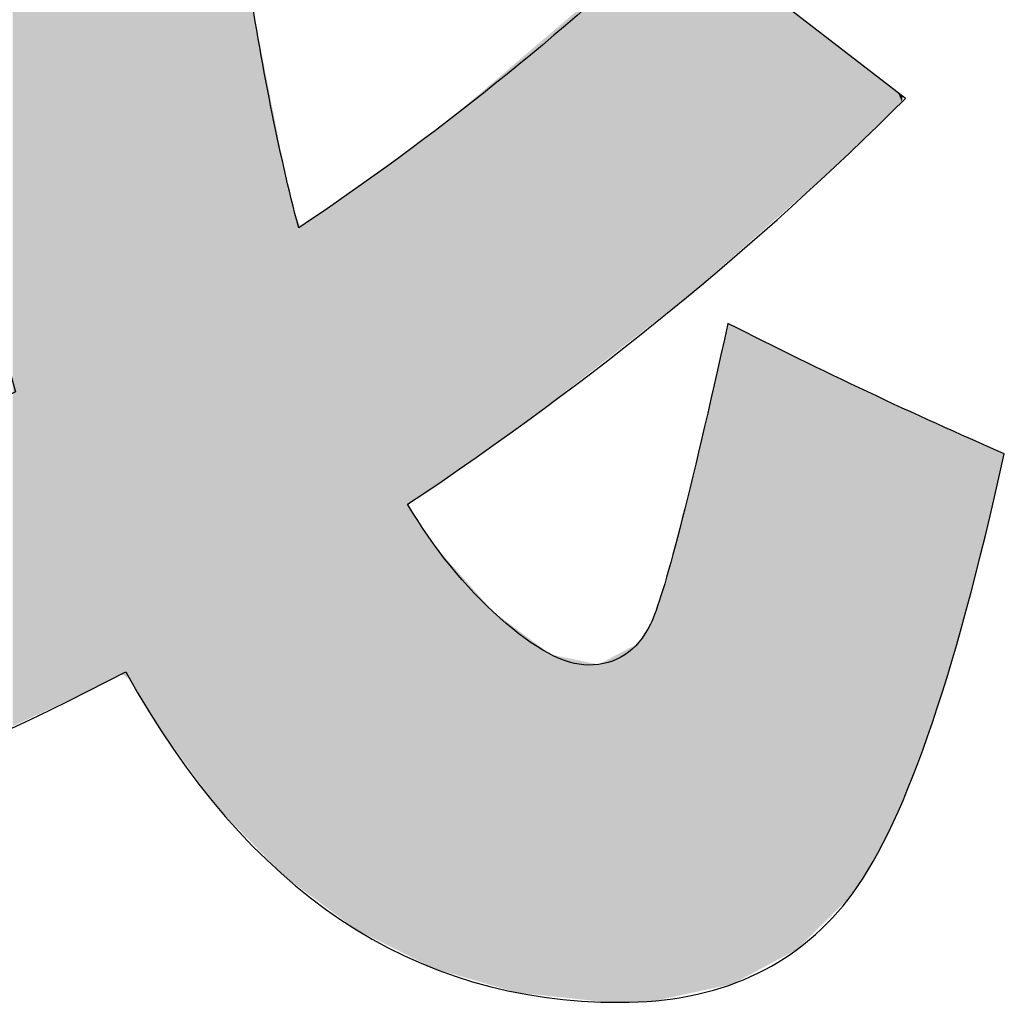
# Model space of a CAD drawing. Extents: x 68 to 125, y 76 to 211.
# Tile 74 of 89: x 98.73 to 99.79, y 208.98 to 210.04. Entities that reach past the tile are written whole.
import ezdxf

# ---------------------------------------------------------------- set-up
doc = ezdxf.new("R2010")
doc.units = 0
doc.layers.add('MAKE2D___U_53EF_U_89C1_U_0', color=7, linetype='CONTINUOUS')

# ---------------------------------------------------------------- blocks, each defined once
blk = doc.blocks.new('*U8')
at = {"layer": 'MAKE2D___U_53EF_U_89C1_U_0', "color": 252}
for points in [[(98.722, 209.2778), (98.722, 211.3619), (98.7372, 209.2848)], [(98.7372, 209.2848), (98.722, 211.3619), (98.7372, 211.3619)], [(98.7372, 209.2848), (98.7372, 211.3619), (98.8027, 209.3153)], [(98.8027, 209.3153), (98.7372, 211.3619), (98.8027, 211.3619)], [(98.8027, 209.3153), (98.8027, 211.3619), (98.8079, 209.318)], [(98.8079, 209.318), (98.8027, 211.3619), (98.8079, 211.3619)], [(98.8079, 209.318), (98.8079, 211.3619), (98.8268, 209.3276)], [(98.8268, 209.3276), (98.8079, 211.3619), (98.8268, 211.3619)], [(98.8268, 209.3276), (98.8268, 211.3619), (98.8388, 209.3338)], [(98.8388, 209.3338), (98.8268, 211.3619), (98.8388, 211.3619)], [(98.8388, 209.3338), (98.8388, 211.3619), (98.8479, 209.3279)], [(98.8479, 209.3279), (98.8388, 211.3619), (98.8479, 211.3619)], [(98.8479, 209.3279), (98.8479, 211.3619), (98.8628, 209.3032)], [(98.8628, 209.3032), (98.8479, 211.3619), (98.8628, 211.3619)], [(98.8628, 209.3032), (98.8628, 211.3619), (98.8781, 209.2778)], [(98.8781, 209.2778), (98.8628, 211.3619), (98.8781, 211.3619)], [(98.8781, 209.2778), (98.8781, 211.3619), (98.8885, 209.2636)], [(98.8885, 209.2636), (98.8781, 211.3619), (98.8885, 211.3619)], [(98.8885, 209.2636), (98.8885, 211.3619), (98.8892, 209.2626)], [(98.8892, 209.2626), (98.8885, 211.3619), (98.8892, 211.356)], [(98.8892, 209.2626), (98.8892, 211.356), (98.8896, 209.2621)], [(98.8896, 209.2621), (98.8892, 211.356), (98.8896, 211.3401)], [(98.8896, 209.2621), (98.8896, 211.3401), (98.8904, 209.261)], [(98.8904, 209.261), (98.8896, 211.3401), (98.8904, 211.3081)], [(98.8904, 209.261), (98.8904, 211.3081), (98.9004, 209.2474)], [(98.9004, 209.2474), (98.8904, 211.3081), (98.9004, 211.0414)], [(98.9004, 209.2474), (98.9004, 211.0414), (98.9075, 209.2378)], [(98.9075, 209.2378), (98.9004, 211.0414), (98.9075, 210.9085)], [(98.9164, 209.2256), (98.9075, 210.9085), (98.9164, 210.9094)], [(98.9075, 209.2378), (98.9075, 210.9085), (98.9164, 209.2256)], [(98.9241, 209.2151), (98.9164, 210.9094), (98.9241, 210.9102)], [(98.9164, 209.2256), (98.9164, 210.9094), (98.9241, 209.2151)], [(98.9241, 209.2151), (98.9241, 210.6138), (98.9263, 209.2121)], [(98.9263, 209.2121), (98.9241, 210.6138), (98.9263, 210.5797)], [(98.9263, 209.2121), (98.9263, 210.5797), (98.9282, 209.2096)], [(98.9282, 209.2096), (98.9263, 210.5797), (98.9282, 210.5513)], [(98.9282, 209.2096), (98.9282, 210.5513), (98.9308, 209.2061)], [(98.9308, 209.2061), (98.9282, 210.5513), (98.9308, 210.5128)], [(98.9308, 209.2061), (98.9308, 210.5128), (98.9362, 209.1986)], [(98.9362, 209.1986), (98.9308, 210.5128), (98.9362, 210.4327)], [(98.9362, 209.1986), (98.9362, 210.4327), (98.9376, 209.1968)], [(98.9376, 209.1968), (98.9362, 210.4327), (98.9376, 210.4132)], [(98.9376, 209.1968), (98.9376, 210.4132), (98.9396, 209.194)], [(98.9396, 209.194), (98.9376, 210.4132), (98.9396, 210.3832)], [(98.9736, 209.158), (98.9533, 210.3831), (98.9736, 210.3855)], [(98.9396, 209.194), (98.9396, 210.3832), (98.943, 209.1894)], [(98.943, 209.1894), (98.9396, 210.3832), (98.943, 210.3831)], [(98.943, 209.1894), (98.943, 210.3831), (98.9508, 209.1814)], [(98.9508, 209.1814), (98.943, 210.3831), (98.9508, 210.3828)], [(98.9533, 209.1788), (98.9508, 210.3828), (98.9533, 210.3831)], [(98.9508, 209.1814), (98.9508, 210.3828), (98.9533, 209.1788)], [(98.9533, 209.1788), (98.9533, 210.3831), (98.9736, 209.158)], [(99.4348, 209.7301), (99.4261, 210.1292), (99.4348, 210.1376)], [(99.4366, 209.7315), (99.4348, 210.1376), (99.4366, 210.1392)], [(99.4348, 209.7301), (99.4348, 210.1376), (99.4366, 209.7315)], [(99.4366, 209.7315), (99.4366, 210.1392), (99.4378, 209.7325)], [(99.4378, 209.7325), (99.4366, 210.1392), (99.4378, 210.1382)], [(99.4378, 209.7325), (99.4378, 210.1382), (99.4419, 209.7357)], [(99.4419, 209.7357), (99.4378, 210.1382), (99.4419, 210.1351)], [(99.4419, 209.7357), (99.4419, 210.1351), (99.4458, 209.7387)], [(99.4458, 209.7387), (99.4419, 210.1351), (99.4458, 210.1321)], [(99.4458, 209.7387), (99.4458, 210.1321), (99.4476, 209.7401)], [(99.4476, 209.7401), (99.4458, 210.1321), (99.4476, 210.1306)], [(99.4238, 209.7215), (99.4146, 210.1193), (99.4238, 210.1272)], [(99.4247, 209.7222), (99.4238, 210.1272), (99.4247, 210.1279)], [(99.4238, 209.7215), (99.4238, 210.1272), (99.4247, 209.7222)], [(99.4252, 209.7226), (99.4247, 210.1279), (99.4252, 210.1284)], [(99.4247, 209.7222), (99.4247, 210.1279), (99.4252, 209.7226)], [(99.426, 209.7232), (99.4252, 210.1284), (99.426, 210.1292)], [(99.4252, 209.7226), (99.4252, 210.1284), (99.426, 209.7232)], [(99.426, 209.7232), (99.426, 210.1292), (99.4261, 209.7233)], [(99.4261, 209.7233), (99.426, 210.1292), (99.4261, 210.1292)], [(99.4261, 209.7233), (99.4261, 210.1292), (99.4348, 209.7301)], [(99.4476, 209.7401), (99.4476, 210.1306), (99.4511, 209.7428)], [(99.4511, 209.7428), (99.4476, 210.1306), (99.4511, 210.128)], [(99.4511, 209.7428), (99.4511, 210.128), (99.4533, 209.7446)], [(99.4533, 209.7446), (99.4511, 210.128), (99.4533, 210.1263)], [(99.4533, 209.7446), (99.4533, 210.1263), (99.4621, 209.7524)], [(99.4621, 209.7524), (99.4533, 210.1263), (99.4621, 210.1194)], [(99.4071, 209.7084), (99.3924, 210.1004), (99.4071, 210.1129)], [(99.4122, 209.7124), (99.4071, 210.1129), (99.4122, 210.1173)], [(99.4071, 209.7084), (99.4071, 210.1129), (99.4122, 209.7124)], [(99.4146, 209.7143), (99.4122, 210.1173), (99.4146, 210.1193)], [(99.4122, 209.7124), (99.4122, 210.1173), (99.4146, 209.7143)], [(99.4146, 209.7143), (99.4146, 210.1193), (99.4238, 209.7215)], [(99.4621, 209.7524), (99.4621, 210.1194), (99.4784, 209.7667)], [(99.4784, 209.7667), (99.4621, 210.1194), (99.4784, 210.1069)], [(99.3924, 209.6969), (99.3897, 210.0981), (99.3924, 210.1004)], [(99.3924, 209.6969), (99.3924, 210.1004), (99.4071, 209.7084)], [(99.4784, 209.7667), (99.4784, 210.1069), (99.479, 209.7672)], [(99.479, 209.7672), (99.4784, 210.1069), (99.479, 210.1064)], [(99.479, 209.7672), (99.479, 210.1064), (99.4872, 209.7745)], [(99.4872, 209.7745), (99.479, 210.1064), (99.4872, 210.1001)], [(99.4872, 209.7745), (99.4872, 210.1001), (99.4895, 209.7765)], [(99.4895, 209.7765), (99.4872, 210.1001), (99.4895, 210.0983)], [(98.9736, 209.158), (98.9736, 210.0903), (98.9753, 209.1563)], [(98.9753, 209.1563), (98.9736, 210.0903), (98.9753, 210.0788)], [(99.3812, 209.6882), (99.3781, 210.0883), (99.3812, 210.0909)], [(99.3897, 209.6948), (99.3812, 210.0909), (99.3897, 210.0981)], [(99.3812, 209.6882), (99.3812, 210.0909), (99.3897, 209.6948)], [(99.3897, 209.6948), (99.3897, 210.0981), (99.3924, 209.6969)], [(99.4895, 209.7765), (99.4895, 210.0983), (99.4944, 209.7809)], [(99.4944, 209.7809), (99.4895, 210.0983), (99.4944, 210.0945)], [(99.4944, 209.7809), (99.4944, 210.0945), (99.4947, 209.7811)], [(99.4947, 209.7811), (99.4944, 210.0945), (99.4947, 210.0943)], [(99.4947, 209.7811), (99.4947, 210.0943), (99.4949, 209.7813)], [(99.4949, 209.7813), (99.4947, 210.0943), (99.4949, 210.0941)], [(99.4949, 209.7813), (99.4949, 210.0941), (99.4964, 209.7827)], [(99.4964, 209.7827), (99.4949, 210.0941), (99.4964, 210.0929)], [(99.4964, 209.7827), (99.4964, 210.0929), (99.506, 209.791)], [(99.506, 209.791), (99.4964, 210.0929), (99.506, 210.0856)], [(99.3781, 209.6858), (99.3582, 210.0713), (99.3781, 210.0883)], [(99.3781, 209.6858), (99.3781, 210.0883), (99.3812, 209.6882)], [(99.506, 209.791), (99.506, 210.0856), (99.5062, 209.7912)], [(99.5062, 209.7912), (99.506, 210.0856), (99.5062, 210.0854)], [(99.5062, 209.7912), (99.5062, 210.0854), (99.514, 209.7982)], [(99.514, 209.7982), (99.5062, 210.0854), (99.514, 210.0793)], [(99.514, 209.7982), (99.514, 210.0793), (99.5247, 209.8076)], [(99.5247, 209.8076), (99.514, 210.0793), (99.5247, 210.0711)], [(98.9753, 209.1563), (98.9753, 210.0788), (98.9763, 209.1552)], [(98.9763, 209.1552), (98.9753, 210.0788), (98.9763, 210.0725)], [(98.9763, 209.1552), (98.9763, 210.0725), (98.9824, 209.1489)], [(98.9824, 209.1489), (98.9763, 210.0725), (98.9824, 210.0338)], [(99.3582, 209.6702), (99.3509, 210.065), (99.3582, 210.0713)], [(99.3582, 209.6702), (99.3582, 210.0713), (99.3781, 209.6858)], [(99.5247, 209.8076), (99.5247, 210.0711), (99.5363, 209.8178)], [(99.5363, 209.8178), (99.5247, 210.0711), (99.5363, 210.0621)], [(99.3475, 209.6618), (99.3107, 210.0308), (99.3475, 210.0622)], [(99.3509, 209.6644), (99.3475, 210.0622), (99.3509, 210.065)], [(99.3475, 209.6618), (99.3475, 210.0622), (99.3509, 209.6644)], [(99.3509, 209.6644), (99.3509, 210.065), (99.3582, 209.6702)], [(99.5363, 209.8178), (99.5363, 210.0621), (99.5386, 209.8199)], [(99.5386, 209.8199), (99.5363, 210.0621), (99.5386, 210.0603)], [(99.5386, 209.8199), (99.5386, 210.0603), (99.5466, 209.8269)], [(99.5466, 209.8269), (99.5386, 210.0603), (99.5466, 210.0542)], [(99.5466, 209.8269), (99.5466, 210.0542), (99.551, 209.8308)], [(99.551, 209.8308), (99.5466, 210.0542), (99.551, 210.0508)], [(99.551, 209.8308), (99.551, 210.0508), (99.5515, 209.8312)], [(99.5515, 209.8312), (99.551, 210.0508), (99.5515, 210.0504)], [(99.5515, 209.8312), (99.5515, 210.0504), (99.5569, 209.836)], [(99.5569, 209.836), (99.5515, 210.0504), (99.5569, 210.0462)], [(99.5569, 209.836), (99.5569, 210.0462), (99.5641, 209.8423)], [(99.5641, 209.8423), (99.5569, 210.0462), (99.5641, 210.0407)], [(99.5641, 209.8423), (99.5641, 210.0407), (99.581, 209.8572)], [(99.581, 209.8572), (99.5641, 210.0407), (99.581, 210.0276)], [(98.9824, 209.1489), (98.9824, 210.0338), (98.9839, 209.1475)], [(98.9839, 209.1475), (98.9824, 210.0338), (98.9839, 210.0266)], [(98.9839, 209.1475), (98.9839, 210.0266), (98.993, 209.1381)], [(98.993, 209.1381), (98.9839, 210.0266), (98.993, 209.9804)], [(99.3058, 209.6292), (99.3011, 210.0227), (99.3058, 210.0267)], [(99.3107, 209.633), (99.3058, 210.0267), (99.3107, 210.0308)], [(99.3058, 209.6292), (99.3058, 210.0267), (99.3107, 209.633)], [(99.3107, 209.633), (99.3107, 210.0308), (99.3475, 209.6618)], [(99.581, 209.8572), (99.581, 210.0276), (99.5853, 209.861)], [(99.5853, 209.861), (99.581, 210.0276), (99.5853, 210.0243)], [(99.2947, 209.6205), (99.291, 210.014), (99.2947, 210.0172)], [(99.2999, 209.6246), (99.2947, 210.0172), (99.2999, 210.0216)], [(99.2947, 209.6205), (99.2947, 210.0172), (99.2999, 209.6246)], [(99.3011, 209.6255), (99.2999, 210.0216), (99.3011, 210.0227)], [(99.2999, 209.6246), (99.2999, 210.0216), (99.3011, 209.6255)], [(99.3011, 209.6255), (99.3011, 210.0227), (99.3058, 209.6292)], [(99.5853, 209.861), (99.5853, 210.0243), (99.5865, 209.8621)], [(99.5865, 209.8621), (99.5853, 210.0243), (99.5865, 210.0233)], [(99.5865, 209.8621), (99.5865, 210.0233), (99.5994, 209.8734)], [(99.5994, 209.8734), (99.5865, 210.0233), (99.5994, 210.0134)], [(99.291, 209.6176), (99.2649, 209.9919), (99.291, 210.014)], [(99.291, 209.6176), (99.291, 210.014), (99.2947, 209.6205)], [(99.5994, 209.8734), (99.5994, 210.0134), (99.6031, 209.8767)], [(99.6031, 209.8767), (99.5994, 210.0134), (99.6031, 210.0105)], [(99.6031, 209.8767), (99.6031, 210.0105), (99.6047, 209.8781)], [(99.6047, 209.8781), (99.6031, 210.0105), (99.6047, 210.0093)], [(99.6047, 209.8781), (99.6047, 210.0093), (99.6213, 209.8942)], [(99.6213, 209.8942), (99.6047, 210.0093), (99.6213, 209.9965)], [(99.6213, 209.8942), (99.6213, 209.9965), (99.6308, 209.9033)], [(99.6308, 209.9033), (99.6213, 209.9965), (99.6308, 209.9892)], [(99.263, 209.5976), (99.2538, 209.9824), (99.263, 209.9902)], [(99.2649, 209.599), (99.263, 209.9902), (99.2649, 209.9919)], [(99.263, 209.5976), (99.263, 209.9902), (99.2649, 209.599)], [(99.2649, 209.599), (99.2649, 209.9919), (99.291, 209.6176)], [(99.6308, 209.9033), (99.6308, 209.9892), (99.6397, 209.9119)], [(99.6397, 209.9119), (99.6308, 209.9892), (99.6397, 209.9823)], [(98.993, 209.1381), (98.993, 209.9804), (98.9967, 209.1343)], [(98.9967, 209.1343), (98.993, 209.9804), (98.9967, 209.9613)], [(99.2496, 209.5879), (99.2378, 209.9687), (99.2496, 209.9787)], [(99.2515, 209.5893), (99.2496, 209.9787), (99.2515, 209.9804)], [(99.2496, 209.5879), (99.2496, 209.9787), (99.2515, 209.5893)], [(99.2538, 209.591), (99.2515, 209.9804), (99.2538, 209.9824)], [(99.2515, 209.5893), (99.2515, 209.9804), (99.2538, 209.591)], [(99.2538, 209.591), (99.2538, 209.9824), (99.263, 209.5976)], [(99.6397, 209.9119), (99.6397, 209.9823), (99.6415, 209.9137)], [(99.6415, 209.9137), (99.6397, 209.9823), (99.6415, 209.9809)], [(99.6415, 209.9137), (99.6415, 209.9809), (99.6468, 209.9188)], [(99.6468, 209.9188), (99.6415, 209.9809), (99.6468, 209.9768)], [(99.6468, 209.9188), (99.6468, 209.9768), (99.6469, 209.9189)], [(99.6469, 209.9189), (99.6468, 209.9768), (99.6469, 209.9767)], [(99.6469, 209.9189), (99.6469, 209.9767), (99.6517, 209.9235)], [(99.6517, 209.9235), (99.6469, 209.9767), (99.6517, 209.973)], [(99.2378, 209.5795), (99.211, 209.9458), (99.2378, 209.9687)], [(99.2378, 209.5795), (99.2378, 209.9687), (99.2496, 209.5879)], [(99.6517, 209.9235), (99.6517, 209.973), (99.6531, 209.9249)], [(99.6531, 209.9249), (99.6517, 209.973), (99.6531, 209.9719)], [(99.6531, 209.9249), (99.6531, 209.9719), (99.6641, 209.9355)], [(99.6641, 209.9355), (99.6531, 209.9719), (99.6641, 209.9635)], [(99.6641, 209.9355), (99.6641, 209.9635), (99.6665, 209.9378)], [(99.6665, 209.9378), (99.6641, 209.9635), (99.6665, 209.9616)], [(98.9967, 209.1343), (98.9967, 209.9613), (98.9979, 209.1331)], [(98.9979, 209.1331), (98.9967, 209.9613), (98.9979, 209.9553)], [(98.9979, 209.1331), (98.9979, 209.9553), (98.9987, 209.1322)], [(98.9987, 209.1322), (98.9979, 209.9553), (98.9987, 209.9512)], [(99.6665, 209.9378), (99.6665, 209.9616), (99.667, 209.9383)], [(99.667, 209.9383), (99.6665, 209.9616), (99.667, 209.9612)], [(99.667, 209.9383), (99.667, 209.9612), (99.6701, 209.9414)], [(99.6701, 209.9414), (99.667, 209.9612), (99.6701, 209.9588)], [(99.6701, 209.9414), (99.6701, 209.9588), (99.6722, 209.9434)], [(99.6722, 209.9434), (99.6701, 209.9588), (99.6722, 209.9571)], [(99.6722, 209.9434), (99.6722, 209.9571), (99.6764, 209.9474)], [(99.6764, 209.9474), (99.6722, 209.9571), (99.6764, 209.954)], [(99.6764, 209.9474), (99.6764, 209.954), (99.677, 209.9535)], [(98.9987, 209.1322), (98.9987, 209.9512), (98.9993, 209.1316)], [(98.9993, 209.1316), (98.9987, 209.9512), (98.9993, 209.9481)], [(98.9993, 209.1316), (98.9993, 209.9481), (99.0009, 209.13)], [(99.0009, 209.13), (98.9993, 209.9481), (99.0009, 209.9404)], [(99.211, 209.5603), (99.2058, 209.9414), (99.211, 209.9458)], [(99.211, 209.5603), (99.211, 209.9458), (99.2378, 209.5795)], [(99.0009, 209.13), (99.0009, 209.9404), (99.0112, 209.1194)], [(99.0112, 209.1194), (99.0009, 209.9404), (99.0112, 209.888)], [(99.2052, 209.5562), (99.1886, 209.9268), (99.2052, 209.941)], [(99.2058, 209.5566), (99.2052, 209.941), (99.2058, 209.9414)], [(99.2052, 209.5562), (99.2052, 209.941), (99.2058, 209.5566)], [(99.2058, 209.5566), (99.2058, 209.9414), (99.211, 209.5603)], [(99.1886, 209.5448), (99.1777, 209.9189), (99.1886, 209.9268)], [(99.1886, 209.5448), (99.1886, 209.9268), (99.2052, 209.5562)], [(99.1739, 209.5348), (99.1622, 209.9076), (99.1739, 209.9161)], [(99.1744, 209.5351), (99.1739, 209.9161), (99.1744, 209.9165)], [(99.1739, 209.5348), (99.1739, 209.9161), (99.1744, 209.5351)], [(99.1754, 209.5358), (99.1744, 209.9165), (99.1754, 209.9172)], [(99.1744, 209.5351), (99.1744, 209.9165), (99.1754, 209.5358)], [(99.1766, 209.5366), (99.1754, 209.9172), (99.1766, 209.9181)], [(99.1754, 209.5358), (99.1754, 209.9172), (99.1766, 209.5366)], [(99.1777, 209.5374), (99.1766, 209.9181), (99.1777, 209.9189)], [(99.1766, 209.5366), (99.1766, 209.9181), (99.1777, 209.5374)], [(99.1777, 209.5374), (99.1777, 209.9189), (99.1886, 209.5448)], [(99.1511, 209.5193), (99.1499, 209.8987), (99.1511, 209.8996)], [(99.1518, 209.5198), (99.1511, 209.8996), (99.1518, 209.9001)], [(99.1511, 209.5193), (99.1511, 209.8996), (99.1518, 209.5198)], [(99.1567, 209.5231), (99.1518, 209.9001), (99.1567, 209.9036)], [(99.1518, 209.5198), (99.1518, 209.9001), (99.1567, 209.5231)], [(99.1605, 209.5256), (99.1567, 209.9036), (99.1605, 209.9064)], [(99.1567, 209.5231), (99.1567, 209.9036), (99.1605, 209.5256)], [(99.1622, 209.5267), (99.1605, 209.9064), (99.1622, 209.9076)], [(99.1605, 209.5256), (99.1605, 209.9064), (99.1622, 209.5267)], [(99.1622, 209.5267), (99.1622, 209.9076), (99.1739, 209.5348)], [(99.1405, 209.0347), (99.115, 209.8733), (99.1405, 209.8918)], [(99.1467, 209.0316), (99.1405, 209.8918), (99.1467, 209.8964)], [(99.1405, 209.0347), (99.1405, 209.8918), (99.1467, 209.0316)], [(99.1499, 209.5179), (99.1467, 209.8964), (99.1499, 209.8987)], [(99.1467, 209.5144), (99.1467, 209.8964), (99.1499, 209.5179)], [(99.1499, 209.5179), (99.1499, 209.8987), (99.1511, 209.5193)], [(99.0112, 209.1194), (99.0112, 209.888), (99.0139, 209.1167)], [(99.0139, 209.1167), (99.0112, 209.888), (99.0139, 209.8743)], [(99.0139, 209.1167), (99.0139, 209.8743), (99.0152, 209.1157)], [(99.0152, 209.1157), (99.0139, 209.8743), (99.0152, 209.8678)], [(99.0152, 209.1157), (99.0152, 209.8678), (99.0163, 209.1149)], [(99.0163, 209.1149), (99.0152, 209.8678), (99.0163, 209.8633)], [(99.115, 209.0475), (99.1017, 209.8637), (99.115, 209.8733)], [(99.115, 209.0475), (99.115, 209.8733), (99.1405, 209.0347)], [(99.0163, 209.1149), (99.0163, 209.8633), (99.0244, 209.1089)], [(99.0244, 209.1089), (99.0163, 209.8633), (99.0244, 209.8299)], [(99.1011, 209.0544), (99.0909, 209.8558), (99.1011, 209.8632)], [(99.1017, 209.0541), (99.1011, 209.8632), (99.1017, 209.8637)], [(99.1011, 209.0544), (99.1011, 209.8632), (99.1017, 209.0541)], [(99.1017, 209.0541), (99.1017, 209.8637), (99.115, 209.0475)], [(99.0909, 209.0595), (99.0629, 209.8354), (99.0909, 209.8558)], [(99.0909, 209.0595), (99.0909, 209.8558), (99.1011, 209.0544)], [(99.0244, 209.1089), (99.0244, 209.8299), (99.0307, 209.1042)], [(99.0307, 209.1042), (99.0244, 209.8299), (99.0307, 209.8136)], [(99.0583, 209.0837), (99.0467, 209.8244), (99.0583, 209.8323)], [(99.0605, 209.082), (99.0583, 209.8323), (99.0605, 209.8338)], [(99.0583, 209.0837), (99.0583, 209.8323), (99.0605, 209.082)], [(99.0629, 209.0803), (99.0605, 209.8338), (99.0629, 209.8354)], [(99.0605, 209.082), (99.0605, 209.8338), (99.0629, 209.0803)], [(99.0629, 209.0803), (99.0629, 209.8354), (99.0909, 209.0595)], [(99.0353, 209.1008), (99.0307, 209.8136), (99.0353, 209.8167)], [(99.0424, 209.0955), (99.0353, 209.8167), (99.0424, 209.8215)], [(99.0353, 209.1008), (99.0353, 209.8167), (99.0424, 209.0955)], [(99.0467, 209.0923), (99.0424, 209.8215), (99.0467, 209.8244)], [(99.0424, 209.0955), (99.0424, 209.8215), (99.0467, 209.0923)], [(99.0467, 209.0923), (99.0467, 209.8244), (99.0583, 209.0837)], [(99.0307, 209.1042), (99.0307, 209.8136), (99.0353, 209.1008)], [(99.4895, 209.0002), (99.4872, 209.6991), (99.4895, 209.7094)], [(99.4895, 209.0002), (99.4895, 209.7094), (99.4944, 209.0012)], [(99.4944, 209.0012), (99.4895, 209.7094), (99.4944, 209.7074)], [(99.4872, 208.9997), (99.479, 209.6622), (99.4872, 209.6991)], [(99.4872, 208.9997), (99.4872, 209.6991), (99.4895, 209.0002)], [(99.4944, 209.0012), (99.4944, 209.7074), (99.4947, 209.0014)], [(99.4947, 209.0014), (99.4944, 209.7074), (99.4947, 209.7073)], [(99.4947, 209.0014), (99.4947, 209.7073), (99.4949, 209.0015)], [(99.4949, 209.0015), (99.4947, 209.7073), (99.4949, 209.7072)], [(99.4949, 209.0015), (99.4949, 209.7072), (99.4964, 209.0023)], [(99.4964, 209.0023), (99.4949, 209.7072), (99.4964, 209.7065)], [(99.4964, 209.0023), (99.4964, 209.7065), (99.506, 209.0074)], [(99.506, 209.0074), (99.4964, 209.7065), (99.506, 209.7016)], [(99.506, 209.0074), (99.506, 209.7016), (99.5062, 209.0076)], [(99.5062, 209.0076), (99.506, 209.7016), (99.5062, 209.7015)], [(99.5062, 209.0076), (99.5062, 209.7015), (99.514, 209.0118)], [(99.514, 209.0118), (99.5062, 209.7015), (99.514, 209.6976)], [(99.514, 209.0118), (99.514, 209.6976), (99.5247, 209.0175)], [(99.5247, 209.0175), (99.514, 209.6976), (99.5247, 209.6923)], [(99.5247, 209.0175), (99.5247, 209.6923), (99.5363, 209.0237)], [(99.5363, 209.0237), (99.5247, 209.6923), (99.5363, 209.6865)], [(99.5363, 209.0237), (99.5363, 209.6865), (99.5386, 209.025)], [(99.5386, 209.025), (99.5363, 209.6865), (99.5386, 209.6853)], [(99.5386, 209.025), (99.5386, 209.6853), (99.5466, 209.0292)], [(99.5466, 209.0292), (99.5386, 209.6853), (99.5466, 209.6814)], [(99.5466, 209.0292), (99.5466, 209.6814), (99.551, 209.0316)], [(99.551, 209.0316), (99.5466, 209.6814), (99.551, 209.6792)], [(99.551, 209.0316), (99.551, 209.6792), (99.5515, 209.0319)], [(99.5515, 209.0319), (99.551, 209.6792), (99.5515, 209.6789)], [(99.5515, 209.0319), (99.5515, 209.6789), (99.5569, 209.0347)], [(99.5569, 209.0347), (99.5515, 209.6789), (99.5569, 209.6763)], [(99.5569, 209.0347), (99.5569, 209.6763), (99.5641, 209.0386)], [(99.5641, 209.0386), (99.5569, 209.6763), (99.5641, 209.6728)], [(99.5641, 209.0386), (99.5641, 209.6728), (99.581, 209.0554)], [(99.581, 209.0554), (99.5641, 209.6728), (99.581, 209.6647)], [(99.4784, 208.9978), (99.4621, 209.5888), (99.4784, 209.6598)], [(99.479, 208.9979), (99.4784, 209.6598), (99.479, 209.6622)], [(99.4784, 208.9978), (99.4784, 209.6598), (99.479, 208.9979)], [(99.479, 208.9979), (99.479, 209.6622), (99.4872, 208.9997)], [(99.581, 209.0554), (99.581, 209.6647), (99.5853, 209.0597)], [(99.5853, 209.0597), (99.581, 209.6647), (99.5853, 209.6626)], [(99.5853, 209.0597), (99.5853, 209.6626), (99.5865, 209.0609)], [(99.5865, 209.0609), (99.5853, 209.6626), (99.5865, 209.662)], [(99.5865, 209.0609), (99.5865, 209.662), (99.5994, 209.0737)], [(99.5994, 209.0737), (99.5865, 209.662), (99.5994, 209.6558)], [(99.5994, 209.0737), (99.5994, 209.6558), (99.6031, 209.0775)], [(99.6031, 209.0775), (99.5994, 209.6558), (99.6031, 209.654)], [(99.6031, 209.0775), (99.6031, 209.654), (99.6047, 209.079)], [(99.6047, 209.079), (99.6031, 209.654), (99.6047, 209.6533)], [(99.6047, 209.079), (99.6047, 209.6533), (99.6213, 209.0956)], [(99.6213, 209.0956), (99.6047, 209.6533), (99.6213, 209.6452)], [(99.6213, 209.0956), (99.6213, 209.6452), (99.6308, 209.1102)], [(99.6308, 209.1102), (99.6213, 209.6452), (99.6308, 209.6407)], [(99.6308, 209.1102), (99.6308, 209.6407), (99.6397, 209.124)], [(99.6397, 209.124), (99.6308, 209.6407), (99.6397, 209.6364)], [(99.6397, 209.124), (99.6397, 209.6364), (99.6415, 209.1268)], [(99.6415, 209.1268), (99.6397, 209.6364), (99.6415, 209.6355)], [(99.6415, 209.1268), (99.6415, 209.6355), (99.6468, 209.1349)], [(99.6468, 209.1349), (99.6415, 209.6355), (99.6468, 209.6331)], [(99.6468, 209.1349), (99.6468, 209.6331), (99.6469, 209.1351)], [(99.6469, 209.1351), (99.6468, 209.6331), (99.6469, 209.6331)], [(99.6469, 209.1351), (99.6469, 209.6331), (99.6517, 209.1447)], [(99.6517, 209.1447), (99.6469, 209.6331), (99.6517, 209.6309)], [(99.6517, 209.1447), (99.6517, 209.6309), (99.6531, 209.1476)], [(99.6531, 209.1476), (99.6517, 209.6309), (99.6531, 209.6302)], [(99.6531, 209.1476), (99.6531, 209.6302), (99.6641, 209.1696)], [(99.6641, 209.1696), (99.6531, 209.6302), (99.6641, 209.6252)], [(99.6641, 209.1696), (99.6641, 209.6252), (99.6665, 209.1744)], [(99.6665, 209.1744), (99.6641, 209.6252), (99.6665, 209.6241)], [(99.6665, 209.1744), (99.6665, 209.6241), (99.667, 209.1755)], [(99.667, 209.1755), (99.6665, 209.6241), (99.667, 209.6238)], [(99.667, 209.1755), (99.667, 209.6238), (99.6701, 209.1818)], [(99.6701, 209.1818), (99.667, 209.6238), (99.6701, 209.6224)], [(99.6701, 209.1818), (99.6701, 209.6224), (99.6722, 209.1861)], [(99.6722, 209.1861), (99.6701, 209.6224), (99.6722, 209.6214)], [(99.6722, 209.1861), (99.6722, 209.6214), (99.6764, 209.1963)], [(99.6764, 209.1963), (99.6722, 209.6214), (99.6764, 209.6195)], [(99.6764, 209.1963), (99.6764, 209.6195), (99.677, 209.1979)], [(99.677, 209.1979), (99.6764, 209.6195), (99.677, 209.6192)], [(99.677, 209.1979), (99.677, 209.6192), (99.6821, 209.2106)], [(99.6821, 209.2106), (99.677, 209.6192), (99.6821, 209.6169)], [(99.6821, 209.2106), (99.6821, 209.6169), (99.6848, 209.2173)], [(99.6848, 209.2173), (99.6821, 209.6169), (99.6848, 209.6156)], [(99.6848, 209.2173), (99.6848, 209.6156), (99.6881, 209.2255)], [(99.6881, 209.2255), (99.6848, 209.6156), (99.6881, 209.6141)], [(99.6881, 209.2255), (99.6881, 209.6141), (99.691, 209.2325)], [(99.691, 209.2325), (99.6881, 209.6141), (99.691, 209.6128)], [(99.691, 209.2325), (99.691, 209.6128), (99.6926, 209.2368)], [(99.6926, 209.2368), (99.691, 209.6128), (99.6926, 209.612)], [(99.6926, 209.2368), (99.6926, 209.612), (99.6945, 209.2415)], [(99.6945, 209.2415), (99.6926, 209.612), (99.6945, 209.6111)], [(99.6945, 209.2415), (99.6945, 209.6111), (99.6973, 209.2484)], [(99.6973, 209.2484), (99.6945, 209.6111), (99.6973, 209.6099)], [(99.6973, 209.2484), (99.6973, 209.6099), (99.7038, 209.2675)], [(99.7038, 209.2675), (99.6973, 209.6099), (99.7038, 209.6069)], [(99.7038, 209.2675), (99.7038, 209.6069), (99.7152, 209.3015)], [(99.7152, 209.3015), (99.7038, 209.6069), (99.7152, 209.6016)], [(99.7152, 209.3015), (99.7152, 209.6016), (99.7197, 209.3149)], [(99.7197, 209.3149), (99.7152, 209.6016), (99.7197, 209.5995)], [(99.7197, 209.3149), (99.7197, 209.5995), (99.7221, 209.322)], [(99.7221, 209.322), (99.7197, 209.5995), (99.7221, 209.5984)], [(99.7221, 209.322), (99.7221, 209.5984), (99.7239, 209.328)], [(99.7239, 209.328), (99.7221, 209.5984), (99.7239, 209.5976)], [(99.7239, 209.328), (99.7239, 209.5976), (99.7271, 209.3393)], [(99.7271, 209.3393), (99.7239, 209.5976), (99.7271, 209.5961)], [(99.7271, 209.3393), (99.7271, 209.5961), (99.73, 209.3492)], [(99.73, 209.3492), (99.7271, 209.5961), (99.73, 209.5949)], [(99.73, 209.3492), (99.73, 209.5949), (99.7378, 209.3763)], [(99.7378, 209.3763), (99.73, 209.5949), (99.7378, 209.5914)], [(99.4621, 208.9942), (99.4533, 209.5518), (99.4621, 209.5888)], [(99.4621, 208.9942), (99.4621, 209.5888), (99.4784, 208.9978)], [(99.7378, 209.3763), (99.7378, 209.5914), (99.7434, 209.3955)], [(99.7434, 209.3955), (99.7378, 209.5914), (99.7434, 209.5889)], [(99.7434, 209.3955), (99.7434, 209.5889), (99.7467, 209.407)], [(99.7467, 209.407), (99.7434, 209.5889), (99.7467, 209.5875)], [(99.7467, 209.407), (99.7467, 209.5875), (99.7481, 209.4128)], [(99.7481, 209.4128), (99.7467, 209.5875), (99.7481, 209.5868)], [(99.7481, 209.4128), (99.7481, 209.5868), (99.75, 209.4202)], [(99.75, 209.4202), (99.7481, 209.5868), (99.75, 209.586)], [(99.75, 209.4202), (99.75, 209.586), (99.7703, 209.5008)], [(99.7703, 209.5008), (99.75, 209.586), (99.7703, 209.577)], [(99.7703, 209.5008), (99.7703, 209.577), (99.771, 209.5034)], [(99.771, 209.5034), (99.7703, 209.577), (99.771, 209.5767)], [(99.771, 209.5034), (99.771, 209.5767), (99.7811, 209.5474)], [(99.7811, 209.5474), (99.771, 209.5767), (99.7811, 209.5723)], [(99.7811, 209.5474), (99.7811, 209.5723), (99.783, 209.5558)], [(99.783, 209.5558), (99.7811, 209.5723), (99.783, 209.5711)], [(99.783, 209.5558), (99.783, 209.5711), (99.786, 209.5693)], [(99.4533, 208.9923), (99.4511, 209.5426), (99.4533, 209.5518)], [(99.4533, 208.9923), (99.4533, 209.5518), (99.4621, 208.9942)], [(99.4511, 208.9918), (99.4476, 209.5281), (99.4511, 209.5426)], [(99.4511, 208.9918), (99.4511, 209.5426), (99.4533, 208.9923)], [(99.4458, 208.9907), (99.4419, 209.5055), (99.4458, 209.5209)], [(99.4476, 208.9911), (99.4458, 209.5209), (99.4476, 209.5281)], [(99.4458, 208.9907), (99.4458, 209.5209), (99.4476, 208.9911)], [(99.4476, 208.9911), (99.4476, 209.5281), (99.4511, 208.9918)], [(99.1467, 209.0316), (99.1467, 209.5144), (99.1499, 209.03)], [(99.1499, 209.03), (99.1467, 209.5144), (99.1499, 209.5092)], [(99.1499, 209.03), (99.1499, 209.5092), (99.1511, 209.0294)], [(99.1511, 209.0294), (99.1499, 209.5092), (99.1511, 209.5073)], [(99.1511, 209.0294), (99.1511, 209.5073), (99.1518, 209.0291)], [(99.1518, 209.0291), (99.1511, 209.5073), (99.1518, 209.5063)], [(99.1518, 209.0291), (99.1518, 209.5063), (99.1567, 209.0266)], [(99.1567, 209.0266), (99.1518, 209.5063), (99.1567, 209.499)], [(99.1567, 209.0266), (99.1567, 209.499), (99.1605, 209.0247)], [(99.1605, 209.0247), (99.1567, 209.499), (99.1605, 209.4933)], [(99.4419, 208.9898), (99.4378, 209.4896), (99.4419, 209.5055)], [(99.4419, 208.9898), (99.4419, 209.5055), (99.4458, 208.9907)], [(99.1605, 209.0247), (99.1605, 209.4933), (99.1622, 209.0239)], [(99.1622, 209.0239), (99.1605, 209.4933), (99.1622, 209.4909)], [(99.1622, 209.0239), (99.1622, 209.4909), (99.1739, 209.018)], [(99.1739, 209.018), (99.1622, 209.4909), (99.1739, 209.4734)], [(99.4378, 208.9889), (99.4366, 209.4845), (99.4378, 209.4896)], [(99.4378, 208.9889), (99.4378, 209.4896), (99.4419, 208.9898)], [(99.4348, 208.9883), (99.4261, 209.4459), (99.4348, 209.4778)], [(99.4366, 208.9887), (99.4348, 209.4778), (99.4366, 209.4845)], [(99.4348, 208.9883), (99.4348, 209.4778), (99.4366, 208.9887)], [(99.4366, 208.9887), (99.4366, 209.4845), (99.4378, 208.9889)], [(99.1739, 209.018), (99.1739, 209.4734), (99.1744, 209.0179)], [(99.1744, 209.0179), (99.1739, 209.4734), (99.1744, 209.4727)], [(99.1744, 209.0179), (99.1744, 209.4727), (99.1754, 209.0176)], [(99.1754, 209.0176), (99.1744, 209.4727), (99.1754, 209.4711)], [(99.1754, 209.0176), (99.1754, 209.4711), (99.1766, 209.0172)], [(99.1766, 209.0172), (99.1754, 209.4711), (99.1766, 209.4693)], [(99.1766, 209.0172), (99.1766, 209.4693), (99.1777, 209.0169)], [(99.1777, 209.0169), (99.1766, 209.4693), (99.1777, 209.4682)], [(99.1777, 209.0169), (99.1777, 209.4682), (99.1886, 209.0137)], [(99.1886, 209.0137), (99.1777, 209.4682), (99.1886, 209.4559)], [(99.1886, 209.0137), (99.1886, 209.4559), (99.2052, 209.0089)], [(99.2052, 209.0089), (99.1886, 209.4559), (99.2052, 209.4371)], [(99.426, 208.9864), (99.4252, 209.4428), (99.426, 209.4456)], [(99.4261, 208.9864), (99.426, 209.4456), (99.4261, 209.4459)], [(99.426, 208.9864), (99.426, 209.4456), (99.4261, 208.9864)], [(99.4261, 208.9864), (99.4261, 209.4459), (99.4348, 208.9883)], [(99.2052, 209.0089), (99.2052, 209.4371), (99.2058, 209.0087)], [(99.2058, 209.0087), (99.2052, 209.4371), (99.2058, 209.4365)], [(99.2058, 209.0087), (99.2058, 209.4365), (99.211, 209.0072)], [(99.211, 209.0072), (99.2058, 209.4365), (99.211, 209.4307)], [(99.4238, 208.9859), (99.4146, 209.4081), (99.4238, 209.4378)], [(99.4247, 208.9861), (99.4238, 209.4378), (99.4247, 209.4408)], [(99.4238, 208.9859), (99.4238, 209.4378), (99.4247, 208.9861)], [(99.4252, 208.9862), (99.4247, 209.4408), (99.4252, 209.4428)], [(99.4247, 208.9861), (99.4247, 209.4408), (99.4252, 208.9862)], [(99.4252, 208.9862), (99.4252, 209.4428), (99.426, 208.9864)], [(99.211, 209.0072), (99.211, 209.4307), (99.2378, 208.9994)], [(99.2378, 208.9994), (99.211, 209.4307), (99.2378, 209.4004)], [(99.4146, 208.9839), (99.4122, 209.4019), (99.4146, 209.4081)], [(99.4146, 208.9839), (99.4146, 209.4081), (99.4238, 208.9859)], [(99.2378, 208.9994), (99.2378, 209.4004), (99.2496, 208.996)], [(99.2496, 208.996), (99.2378, 209.4004), (99.2496, 209.3917)], [(99.4122, 208.9833), (99.4071, 209.3887), (99.4122, 209.4019)], [(99.4122, 208.9833), (99.4122, 209.4019), (99.4146, 208.9839)], [(99.2496, 208.996), (99.2496, 209.3917), (99.2515, 208.9955)], [(99.2515, 208.9955), (99.2496, 209.3917), (99.2515, 209.3903)], [(99.2515, 208.9955), (99.2515, 209.3903), (99.2538, 208.9948)], [(99.2538, 208.9948), (99.2515, 209.3903), (99.2538, 209.3886)], [(99.2538, 208.9948), (99.2538, 209.3886), (99.263, 208.9921)], [(99.263, 208.9921), (99.2538, 209.3886), (99.263, 209.3818)], [(99.263, 208.9921), (99.263, 209.3818), (99.2649, 208.9919)], [(99.2649, 208.9919), (99.263, 209.3818), (99.2649, 209.3803)], [(99.4071, 208.983), (99.3924, 209.3661), (99.4071, 209.3887)], [(99.4071, 208.983), (99.4071, 209.3887), (99.4122, 208.9833)], [(99.2649, 208.9919), (99.2649, 209.3803), (99.291, 208.9891)], [(99.291, 208.9891), (99.2649, 209.3803), (99.291, 209.3611)], [(99.291, 208.9891), (99.291, 209.3611), (99.2947, 208.9887)], [(99.2947, 208.9887), (99.291, 209.3611), (99.2947, 209.3584)], [(99.3897, 208.9819), (99.3812, 209.3601), (99.3897, 209.3646)], [(99.3924, 208.9821), (99.3897, 209.3646), (99.3924, 209.3661)], [(99.3897, 208.9819), (99.3897, 209.3646), (99.3924, 208.9821)], [(99.3924, 208.9821), (99.3924, 209.3661), (99.4071, 208.983)], [(99.2947, 208.9887), (99.2947, 209.3584), (99.2999, 208.9881)], [(99.2999, 208.9881), (99.2947, 209.3584), (99.2999, 209.3545)], [(99.2999, 208.9881), (99.2999, 209.3545), (99.3011, 208.988)], [(99.3011, 208.988), (99.2999, 209.3545), (99.3011, 209.3543)], [(99.3011, 208.988), (99.3011, 209.3543), (99.3058, 208.9875)], [(99.3058, 208.9875), (99.3011, 209.3543), (99.3058, 209.3533)], [(99.3058, 208.9875), (99.3058, 209.3533), (99.3107, 208.987)], [(99.3107, 208.987), (99.3058, 209.3533), (99.3107, 209.3523)], [(99.3107, 208.987), (99.3107, 209.3523), (99.3475, 208.983)], [(99.3475, 208.983), (99.3107, 209.3523), (99.3475, 209.3447)], [(99.3781, 208.9816), (99.3582, 209.348), (99.3781, 209.3585)], [(99.3812, 208.9817), (99.3781, 209.3585), (99.3812, 209.3601)], [(99.3781, 208.9816), (99.3781, 209.3585), (99.3812, 208.9817)], [(99.3812, 208.9817), (99.3812, 209.3601), (99.3897, 208.9819)], [(99.3475, 208.983), (99.3475, 209.3447), (99.3509, 208.9826)], [(99.3509, 208.9826), (99.3475, 209.3447), (99.3509, 209.3441)], [(99.3582, 208.9818), (99.3509, 209.3441), (99.3582, 209.348)], [(99.3509, 208.9826), (99.3509, 209.3441), (99.3582, 208.9818)], [(99.3582, 208.9818), (99.3582, 209.348), (99.3781, 208.9816)]]:
    blk.add_solid(points, dxfattribs=at)
blk = doc.blocks.new('BLOCK_2')
at = {"layer": 'MAKE2D___U_53EF_U_89C1_U_0'}
blk.add_open_spline([(98.0595, 210.2791), (98.0595, 210.2791), (98.6142, 210.343), (98.6142, 210.343), (98.6093, 210.4089), (98.6045, 210.4885), (98.5997, 210.5817), (98.5997, 210.5817), (98.115, 210.5323), (98.115, 210.5323), (98.115, 210.5323), (98.0885, 210.8265), (98.0885, 210.8265), (98.0885, 210.8265), (98.5804, 210.8759), (98.5804, 210.8759), (98.5804, 210.8759), (98.5539, 211.3619), (98.5539, 211.3619), (98.5539, 211.3619), (98.8891, 211.3619), (98.8891, 211.3619), (98.8924, 211.2196), (98.8984, 211.0685), (98.9072, 210.9085), (98.9072, 210.9085), (99.3111, 210.9495), (99.3111, 210.9495), (99.2114, 211.0251), (99.1053, 211.0957), (98.9928, 211.1617), (98.9928, 211.1617), (99.1519, 211.3787), (99.1519, 211.3787), (99.2854, 211.3096), (99.4205, 211.2292), (99.5571, 211.1376), (99.5571, 211.1376), (99.4233, 210.9615), (99.4233, 210.9615), (99.4233, 210.9615), (99.6656, 210.9857), (99.6656, 210.9857), (99.6656, 210.9857), (99.6945, 210.6963), (99.6945, 210.6963), (99.6945, 210.6963), (98.924, 210.6155), (98.924, 210.6155), (98.9249, 210.5995), (98.9301, 210.5214), (98.9397, 210.3816), (98.9397, 210.3816), (99.7187, 210.472), (99.7187, 210.472), (99.7187, 210.472), (99.75, 210.1826), (99.75, 210.1826), (99.75, 210.1826), (98.9735, 210.0909), (98.9735, 210.0909), (98.9888, 209.9873), (99.0073, 209.8944), (99.029, 209.8124), (99.1745, 209.9098), (99.3103, 210.0186), (99.4365, 210.1392), (99.4365, 210.1392), (99.6801, 209.9511), (99.6801, 209.9511), (99.5225, 209.7935), (99.3445, 209.6484), (99.1459, 209.5158), (99.174, 209.4684), (99.2071, 209.4278), (99.2448, 209.394), (99.2825, 209.3603), (99.3144, 209.3434), (99.34, 209.3434), (99.3699, 209.3434), (99.3919, 209.358), (99.4064, 209.3873), (99.4208, 209.4167), (99.4486, 209.5242), (99.4896, 209.7099), (99.5909, 209.6584), (99.6897, 209.6119), (99.7862, 209.5701), (99.7323, 209.325), (99.6764, 209.1654), (99.6186, 209.092), (99.5607, 209.0183), (99.4791, 208.9816), (99.3738, 208.9816), (99.1511, 208.9816), (98.9744, 209.0998), (98.8433, 209.3361), (98.6278, 209.2237), (98.398, 209.1336), (98.1536, 209.066), (98.1053, 209.1706), (98.0466, 209.2702), (97.9775, 209.3651), (98.2549, 209.4359), (98.5041, 209.5263), (98.7251, 209.6364), (98.6914, 209.757), (98.6639, 209.8956), (98.6431, 210.0524), (98.6431, 210.0524), (98.0909, 209.9873), (98.0909, 209.9873), (98.0909, 209.9873), (98.0595, 210.2791), (98.0595, 210.2791)], degree=3, knots=[0, 0, 0, 0, 1, 1, 1, 2, 2, 2, 3, 3, 3, 4, 4, 4, 5, 5, 5, 6, 6, 6, 7, 7, 7, 8, 8, 8, 9, 9, 9, 10, 10, 10, 11, 11, 11, 12, 12, 12, 13, 13, 13, 14, 14, 14, 15, 15, 15, 16, 16, 16, 17, 17, 17, 18, 18, 18, 19, 19, 19, 20, 20, 20, 21, 21, 21, 22, 22, 22, 23, 23, 23, 24, 24, 24, 25, 25, 25, 26, 26, 26, 27, 27, 27, 28, 28, 28, 29, 29, 29, 30, 30, 30, 31, 31, 31, 32, 32, 32, 33, 33, 33, 34, 34, 34, 35, 35, 35, 36, 36, 36, 37, 37, 37, 38, 38, 38, 38], dxfattribs=at)
at = {"layer": 'MAKE2D___U_53EF_U_89C1_U_0', "color": 252}
blk.add_blockref('*U8', (0, 0), dxfattribs=at)

msp = doc.modelspace()

# ---------------------------------------------------------------- block references
at = {"layer": 'MAKE2D___U_53EF_U_89C1_U_0'}
msp.add_blockref('BLOCK_2', (0, 0), dxfattribs=at)

doc.saveas('drawing.dxf')
